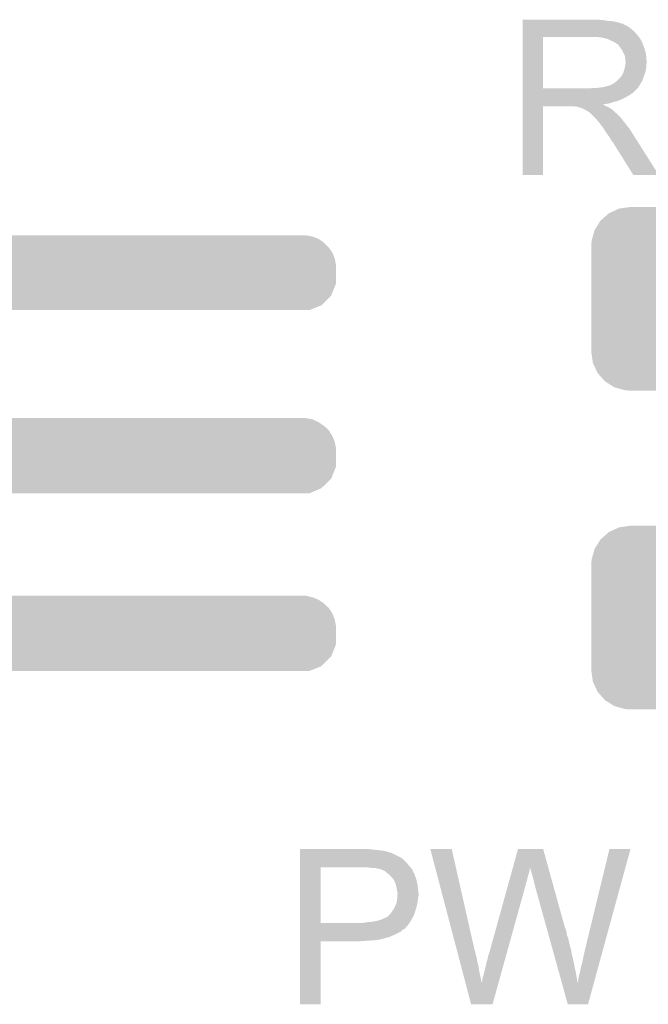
# Model space of a CAD drawing. Extents: x -1.3 to 24.2, y -3.9 to 39.7.
# Tile 11 of 42: x 11.7 to 15.7, y 2.2 to 8.4. Entities that reach past the tile are written whole.
import ezdxf

# ---------------------------------------------------------------- set-up
doc = ezdxf.new("R2010")
doc.units = 0
doc.layers.get('0').update_dxf_attribs({"linetype": 'CONTINUOUS'})
doc.layers.add('3V3_TO_5V_CLICK_V100_GTO', color=12, linetype='CONTINUOUS')
doc.layers.add('3V3_TO_5V_CLICK_V100_GTS', color=13, linetype='CONTINUOUS')

# ---------------------------------------------------------------- blocks, each defined once
blk = doc.blocks.new('CUSTOM_52')
for points in [[(-0.585142, 0.555872), (-0.562234, 0.566472), (0.591092, 0.555872), (0.552884, 0.566472)], [(-0.562234, 0.566472), (-0.506094, 0.57464), (0.552884, 0.566472), (0.52344, 0.57464)], [(-0.506094, 0.57464), (-0.49276, 0.57658), (0.52344, 0.57464), (0.49276, 0.57658)], [(-0.678626, 0.490572), (-0.646814, 0.518606), (0.675296, 0.490572), (0.650592, 0.518606)], [(-0.646814, 0.518606), (-0.625952, 0.536988), (0.650592, 0.518606), (0.621244, 0.536988)], [(-0.625952, 0.536988), (-0.585142, 0.555872), (0.621244, 0.536988), (0.591092, 0.555872)], [(-0.715892, 0.431072), (-0.69406, 0.465932), (0.71314, 0.431072), (0.697008, 0.465932)], [(-0.69406, 0.465932), (-0.678626, 0.490572), (0.697008, 0.465932), (0.675296, 0.490572)], [(-0.73466, 0.36342), (-0.723898, 0.402214), (0.732138, 0.36342), (0.726492, 0.402214)], [(-0.723898, 0.402214), (-0.715892, 0.431072), (0.726492, 0.402214), (0.71314, 0.431072)], [(-0.7366, 0.33274), (-0.73466, 0.36342), (0.7366, 0.33274), (0.732138, 0.36342)], [(-0.7366, -0.33274), (-0.7366, 0.33274), (0.7366, -0.33274), (0.7366, 0.33274)], [(-0.732136, -0.36342), (-0.7366, -0.33274), (0.73466, -0.36342), (0.7366, -0.33274)], [(-0.726492, -0.402214), (-0.732136, -0.36342), (0.723896, -0.402214), (0.73466, -0.36342)], [(-0.713138, -0.431072), (-0.726492, -0.402214), (0.715892, -0.431072), (0.723896, -0.402214)], [(-0.697008, -0.465932), (-0.713138, -0.431072), (0.694058, -0.465932), (0.715892, -0.431072)], [(-0.675294, -0.490572), (-0.697008, -0.465932), (0.678626, -0.490572), (0.694058, -0.465932)], [(-0.650592, -0.518606), (-0.675294, -0.490572), (0.646812, -0.518606), (0.678626, -0.490572)], [(-0.621242, -0.536988), (-0.650592, -0.518606), (0.625952, -0.536988), (0.646812, -0.518606)], [(-0.591092, -0.555872), (-0.621242, -0.536988), (0.58514, -0.555872), (0.625952, -0.536988)], [(-0.552882, -0.566472), (-0.591092, -0.555872), (0.562234, -0.566472), (0.58514, -0.555872)], [(-0.52344, -0.57464), (-0.552882, -0.566472), (0.506092, -0.57464), (0.562234, -0.566472)], [(-0.49276, -0.57658), (-0.52344, -0.57464), (0.49276, -0.57658), (0.506092, -0.57464)]]:
    blk.add_solid(points)

msp = doc.modelspace()

# ---------------------------------------------------------------- linework, layer by layer
at = {"layer": '3V3_TO_5V_CLICK_V100_GTO'}
for points in [[(14.88442, 8.41502), (14.884422, 8.41756), (15.38986, 8.41502), (15.36192, 8.41756)], [(14.88442, 8.40994), (14.88442, 8.41502), (15.420338, 8.40994), (15.38986, 8.41502)], [(14.88442, 8.4074), (14.88442, 8.40994), (15.4559, 8.4074), (15.420338, 8.40994)], [(14.88442, 8.39978), (14.88442, 8.4074), (15.486378, 8.39978), (15.4559, 8.4074)], [(14.88442, 8.3947), (14.88442, 8.39978), (15.501622, 8.3947), (15.486378, 8.39978)], [(14.88442, 8.39216), (14.88442, 8.3947), (15.514322, 8.39216), (15.501622, 8.3947)], [(14.88442, 8.392138), (14.88442, 8.39216), (15.51686, 8.392138), (15.514322, 8.39216)], [(14.88442, 8.389614), (14.88442, 8.392138), (15.516874, 8.389614), (15.51686, 8.392138)], [(14.88442, 8.38454), (14.88442, 8.389614), (15.52702, 8.38454), (15.516874, 8.389614)], [(14.88442, 8.379458), (14.88442, 8.38454), (15.539722, 8.379458), (15.52702, 8.38454)], [(14.88442, 8.3693), (14.88442, 8.379458), (15.55496, 8.3693), (15.539722, 8.379458)], [(14.88442, 8.3566), (14.88442, 8.3693), (15.5702, 8.3566), (15.55496, 8.3693)], [(14.88442, 8.34136), (14.88442, 8.3566), (15.587982, 8.34136), (15.5702, 8.3566)], [(14.884412, 7.985782), (14.884418, 8.30832), (15.01394, 7.985782), (15.013942, 8.30832)], [(14.884418, 8.321042), (14.88442, 8.34136), (15.60576, 8.321042), (15.587982, 8.34136)], [(14.884418, 8.30834), (14.884418, 8.321042), (15.615638, 8.30834), (15.60576, 8.321042)], [(14.884418, 8.30832), (14.884418, 8.30834), (15.013942, 8.30832), (15.32128, 8.30834)], [(15.392402, 8.30326), (15.359382, 8.30834), (15.619588, 8.30326), (15.615638, 8.30834)], [(15.411042, 8.298176), (15.392402, 8.30326), (15.62354, 8.298176), (15.619588, 8.30326)], [(15.42034, 8.29564), (15.411042, 8.298176), (15.623544, 8.29564), (15.62354, 8.298176)], [(15.420352, 8.295634), (15.42034, 8.29564), (15.623544, 8.295634), (15.623544, 8.29564)], [(15.44066, 8.28548), (15.420352, 8.295634), (15.63116, 8.28548), (15.623544, 8.295634)], [(15.45844, 8.27786), (15.44066, 8.28548), (15.634208, 8.27786), (15.63116, 8.28548)], [(15.46691, 8.27278), (15.45844, 8.27786), (15.63624, 8.27278), (15.634208, 8.27786)], [(15.47114, 8.270242), (15.46691, 8.27278), (15.637328, 8.270242), (15.63624, 8.27278)], [(15.478764, 8.26516), (15.47114, 8.270242), (15.639506, 8.26516), (15.637328, 8.270242)], [(15.481304, 8.265152), (15.478764, 8.26516), (15.63951, 8.265152), (15.639506, 8.26516)], [(15.48892, 8.255), (15.481304, 8.265152), (15.64386, 8.255), (15.63951, 8.265152)], [(15.49654, 8.24484), (15.48892, 8.255), (15.647248, 8.24484), (15.64386, 8.255)], [(15.505612, 8.23214), (15.49654, 8.24484), (15.65148, 8.23214), (15.647248, 8.24484)], [(15.50924, 8.227058), (15.505612, 8.23214), (15.653006, 8.227058), (15.65148, 8.23214)], [(15.5194, 8.206738), (15.50924, 8.227058), (15.6591, 8.206738), (15.653006, 8.227058)], [(15.52702, 8.191496), (15.5194, 8.206738), (15.660626, 8.191496), (15.6591, 8.206738)], [(15.528472, 8.18134), (15.52702, 8.191496), (15.66164, 8.18134), (15.660626, 8.191496)], [(15.52956, 8.173718), (15.528472, 8.18134), (15.662276, 8.173718), (15.66164, 8.18134)], [(15.529562, 8.161018), (15.52956, 8.173718), (15.663334, 8.161018), (15.662276, 8.173718)], [(15.5321, 8.153396), (15.529562, 8.161018), (15.66397, 8.153396), (15.663334, 8.161018)], [(15.519398, 8.0899), (15.52194, 8.102598), (15.656558, 8.0899), (15.659098, 8.102598)], [(15.52194, 8.102598), (15.527018, 8.115298), (15.659098, 8.102598), (15.66164, 8.115298)], [(15.527018, 8.115298), (15.52992, 8.135616), (15.66164, 8.115298), (15.66164, 8.135616)], [(15.52992, 8.135616), (15.530646, 8.140696), (15.66164, 8.135616), (15.664178, 8.140696)], [(15.530646, 8.140696), (15.5321, 8.15086), (15.664178, 8.140696), (15.664178, 8.15086)], [(15.5321, 8.150862), (15.5321, 8.153396), (15.66418, 8.150862), (15.66397, 8.153396)], [(15.5321, 8.15086), (15.5321, 8.150862), (15.664178, 8.15086), (15.66418, 8.150862)], [(15.481298, 8.036558), (15.494, 8.04926), (15.637162, 8.036558), (15.64178, 8.04926)], [(15.494, 8.04926), (15.504158, 8.061958), (15.64178, 8.04926), (15.646398, 8.061958)], [(15.504158, 8.061958), (15.506698, 8.0645), (15.646398, 8.061958), (15.647322, 8.0645)], [(15.506698, 8.0645), (15.50924, 8.069578), (15.647322, 8.0645), (15.649168, 8.069578)], [(15.50924, 8.069578), (15.514318, 8.077198), (15.649168, 8.069578), (15.651938, 8.077198)], [(15.514318, 8.077198), (15.519398, 8.089898), (15.651938, 8.077198), (15.656556, 8.089898)], [(15.519398, 8.089898), (15.519398, 8.0899), (15.656556, 8.089898), (15.656558, 8.0899)], [(14.88441, 7.97306), (14.884412, 7.975594), (15.595578, 7.97306), (15.5956, 7.975594)], [(14.884412, 7.98576), (14.884412, 7.985782), (15.303498, 7.98576), (15.01394, 7.985782)], [(14.884412, 7.975594), (14.884412, 7.98576), (15.5956, 7.975594), (15.60576, 7.98576)], [(15.303498, 7.98576), (15.321264, 7.988298), (15.60576, 7.98576), (15.608298, 7.988298)], [(15.321264, 7.988298), (15.32128, 7.9883), (15.608298, 7.988298), (15.608298, 7.9883)], [(15.341598, 7.9883), (15.387318, 7.99338), (15.608298, 7.9883), (15.611686, 7.99338)], [(15.387318, 7.99338), (15.427958, 8.00354), (15.611686, 7.99338), (15.618462, 8.00354)], [(15.430496, 8.00354), (15.438116, 8.008618), (15.618462, 8.00354), (15.621424, 8.008618)], [(15.438116, 8.008618), (15.445738, 8.01116), (15.621424, 8.008618), (15.622906, 8.01116)], [(15.445738, 8.01116), (15.455898, 8.016238), (15.622906, 8.01116), (15.625868, 8.016238)], [(15.455898, 8.016238), (15.478122, 8.034018), (15.625868, 8.016238), (15.63624, 8.034018)], [(15.478122, 8.034018), (15.481298, 8.036558), (15.63624, 8.034018), (15.637162, 8.036558)], [(14.88441, 7.973054), (14.88441, 7.97306), (15.593054, 7.973054), (15.595578, 7.97306)], [(14.88441, 7.957818), (14.88441, 7.973054), (15.577816, 7.957818), (15.593054, 7.973054)], [(14.88441, 7.952738), (14.88441, 7.957818), (15.56766, 7.952738), (15.577816, 7.957818)], [(14.88441, 7.945118), (14.88441, 7.952738), (15.557498, 7.945118), (15.56766, 7.952738)], [(14.88441, 7.92988), (14.88441, 7.945118), (15.5321, 7.92988), (15.557498, 7.945118)], [(14.88441, 7.92226), (14.88441, 7.92988), (15.51686, 7.92226), (15.5321, 7.92988)], [(14.88441, 7.90702), (14.88441, 7.92226), (15.481298, 7.90702), (15.51686, 7.92226)], [(14.8844, 7.442222), (14.884408, 7.873978), (15.013918, 7.442222), (15.01394, 7.873978)], [(14.884408, 7.884158), (14.88441, 7.886666), (15.392404, 7.884158), (15.389892, 7.886666)], [(14.884408, 7.881618), (14.884408, 7.884158), (15.397482, 7.881618), (15.392404, 7.884158)], [(14.884408, 7.87654), (14.884408, 7.881618), (15.4051, 7.87654), (15.397482, 7.881618)], [(14.884408, 7.874), (14.884408, 7.87654), (15.411452, 7.874), (15.4051, 7.87654)], [(14.884408, 7.873978), (14.884408, 7.874), (15.01394, 7.873978), (15.206978, 7.874)], [(14.88441, 7.901938), (14.88441, 7.90702), (15.458438, 7.901938), (15.481298, 7.90702)], [(14.88441, 7.89432), (14.88441, 7.901938), (15.438118, 7.89432), (15.458438, 7.901938)], [(14.88441, 7.88924), (14.88441, 7.89432), (15.415258, 7.88924), (15.438118, 7.89432)], [(14.88441, 7.886666), (14.88441, 7.88924), (15.389892, 7.886666), (15.415258, 7.88924)], [(15.217138, 7.87146), (15.206978, 7.874), (15.417802, 7.87146), (15.411452, 7.874)], [(15.232374, 7.868926), (15.229834, 7.87146), (15.422026, 7.868926), (15.417802, 7.87146)], [(15.234916, 7.86892), (15.232374, 7.868926), (15.422036, 7.86892), (15.422026, 7.868926)], [(15.265398, 7.85876), (15.234916, 7.86892), (15.438968, 7.85876), (15.422036, 7.86892)], [(15.270478, 7.85622), (15.265398, 7.85876), (15.4432, 7.85622), (15.438968, 7.85876)], [(15.275558, 7.85368), (15.270478, 7.85622), (15.446376, 7.85368), (15.4432, 7.85622)], [(15.283178, 7.848602), (15.275558, 7.85368), (15.452724, 7.848602), (15.446376, 7.85368)], [(15.288256, 7.846062), (15.283178, 7.848602), (15.455898, 7.846062), (15.452724, 7.848602)], [(15.290794, 7.84606), (15.288256, 7.846062), (15.4559, 7.84606), (15.455898, 7.846062)], [(15.29334, 7.843522), (15.290794, 7.84606), (15.458438, 7.843522), (15.4559, 7.84606)], [(15.3035, 7.8359), (15.29334, 7.843522), (15.46606, 7.8359), (15.458438, 7.843522)], [(15.306676, 7.83336), (15.3035, 7.8359), (15.4686, 7.83336), (15.46606, 7.8359)], [(15.313028, 7.828278), (15.306676, 7.83336), (15.476222, 7.828278), (15.4686, 7.83336)], [(15.316198, 7.825742), (15.313028, 7.828278), (15.478758, 7.825742), (15.476222, 7.828278)], [(15.339062, 7.802878), (15.316198, 7.825742), (15.50162, 7.802878), (15.478758, 7.825742)], [(15.346678, 7.79526), (15.339062, 7.802878), (15.507336, 7.79526), (15.50162, 7.802878)], [(15.354298, 7.7851), (15.346678, 7.79526), (15.514956, 7.7851), (15.507336, 7.79526)], [(15.35557, 7.78256), (15.354298, 7.7851), (15.51686, 7.78256), (15.514956, 7.7851)], [(15.356834, 7.780034), (15.35557, 7.78256), (15.518826, 7.780034), (15.51686, 7.78256)], [(15.35937, 7.78002), (15.356834, 7.780034), (15.518836, 7.78002), (15.518826, 7.780034)], [(15.374616, 7.7597), (15.35937, 7.78002), (15.53464, 7.7597), (15.518836, 7.78002)], [(15.38986, 7.73938), (15.374616, 7.7597), (15.550896, 7.73938), (15.53464, 7.7597)], [(15.393248, 7.734298), (15.38986, 7.73938), (15.55496, 7.734298), (15.550896, 7.73938)], [(15.411874, 7.70636), (15.393248, 7.734298), (15.57274, 7.70636), (15.55496, 7.734298)], [(15.42034, 7.69366), (15.411874, 7.70636), (15.580798, 7.69366), (15.57274, 7.70636)], [(15.43304, 7.675882), (15.42034, 7.69366), (15.592078, 7.675882), (15.580798, 7.69366)], [(15.4432, 7.658098), (15.43304, 7.675882), (15.603362, 7.658098), (15.592078, 7.675882)], [(15.445738, 7.653026), (15.4432, 7.658098), (15.60658, 7.653026), (15.603362, 7.658098)], [(15.450814, 7.650482), (15.445738, 7.653026), (15.608194, 7.650482), (15.60658, 7.653026)], [(15.453362, 7.6454), (15.450814, 7.650482), (15.611418, 7.6454), (15.608194, 7.650482)], [(15.580358, 7.44221), (15.453362, 7.6454), (15.740334, 7.44221), (15.611418, 7.6454)], [(15.013918, 7.4422), (14.8844, 7.442222), (15.013918, 7.4422), (15.013918, 7.442222)], [(15.74034, 7.4422), (15.740334, 7.44221), (15.74034, 7.4422), (15.580358, 7.44221)], [(9.769062, 7.040878), (9.846648, 7.056118), (13.604242, 7.040878), (13.566142, 7.056118)], [(9.846648, 7.056118), (9.88545, 7.06374), (13.566142, 7.056118), (13.525502, 7.06374)], [(9.62152, 6.98246), (9.633758, 6.98754), (13.671258, 6.98246), (13.66774, 6.98754)], [(9.633758, 6.98754), (9.707182, 7.018018), (13.66774, 6.98754), (13.637262, 7.018018)], [(9.707182, 7.018018), (9.756142, 7.03834), (13.637262, 7.018018), (13.607908, 7.03834)], [(9.756142, 7.03834), (9.769062, 7.040878), (13.607908, 7.03834), (13.604242, 7.040878)], [(9.52546, 6.916418), (9.58088, 6.95452), (13.70584, 6.916418), (13.6906, 6.95452)], [(9.58088, 6.95452), (9.62152, 6.98246), (13.6906, 6.95452), (13.671258, 6.98246)], [(9.4488, 6.8453), (9.477826, 6.875778), (13.713458, 6.8453), (13.71346, 6.875778)], [(9.477826, 6.875778), (9.499602, 6.89864), (13.71346, 6.875778), (13.709174, 6.89864)], [(9.499602, 6.89864), (9.52546, 6.916418), (13.709174, 6.89864), (13.70584, 6.916418)], [(9.395462, 6.7945), (9.4488, 6.8453), (13.713458, 6.7945), (13.713458, 6.8453)], [(9.321098, 6.68528), (9.372976, 6.761476), (13.682976, 6.68528), (13.713458, 6.761476)], [(9.372976, 6.761476), (9.395462, 6.7945), (13.713458, 6.761476), (13.713458, 6.7945)], [(9.314182, 6.675122), (9.321098, 6.68528), (13.672818, 6.675122), (13.682976, 6.68528)], [(9.280442, 6.59384), (9.293094, 6.62432), (13.545816, 6.59384), (13.622016, 6.62432)], [(9.293094, 6.62432), (9.314182, 6.675122), (13.622016, 6.62432), (13.672818, 6.675122)], [(9.2329, 5.908038), (9.2329, 5.91566), (13.566142, 5.908038), (13.525502, 5.91566)], [(9.2329, 5.890258), (9.2329, 5.908038), (13.604242, 5.890258), (13.566142, 5.908038)], [(9.2329, 5.8674), (9.2329, 5.890258), (13.63726, 5.8674), (13.604242, 5.890258)], [(9.2329, 5.854702), (9.2329, 5.8674), (13.652498, 5.854702), (13.63726, 5.8674)], [(9.2329, 5.839458), (9.2329, 5.854702), (13.66774, 5.839458), (13.652498, 5.854702)], [(9.2329, 5.8039), (9.2329, 5.839458), (13.6906, 5.8039), (13.66774, 5.839458)], [(9.2329, 5.765798), (9.2329, 5.8039), (13.70584, 5.765798), (13.6906, 5.8039)], [(9.2329, 5.725158), (9.2329, 5.765798), (13.71346, 5.725158), (13.70584, 5.765798)], [(9.2329, 5.610856), (9.2329, 5.725158), (13.713458, 5.610856), (13.71346, 5.725158)], [(9.2329, 5.53466), (9.2329, 5.610856), (13.682978, 5.53466), (13.713458, 5.610856)], [(9.2329, 5.476238), (9.2329, 5.53466), (13.622016, 5.476238), (13.682978, 5.53466)], [(9.2329, 5.44322), (9.2329, 5.476238), (13.545816, 5.44322), (13.622016, 5.476238)], [(9.283606, 4.790438), (9.279388, 4.8006), (13.566142, 4.790438), (13.525502, 4.8006)], [(9.289932, 4.775198), (9.283606, 4.790438), (13.604242, 4.775198), (13.566142, 4.790438)], [(9.299422, 4.752338), (9.289932, 4.775198), (13.637262, 4.752338), (13.604242, 4.775198)], [(9.305746, 4.7371), (9.299422, 4.752338), (13.6525, 4.7371), (13.637262, 4.752338)], [(9.31102, 4.724396), (9.305746, 4.7371), (13.66774, 4.724396), (13.6525, 4.7371)], [(9.31418, 4.71678), (9.31102, 4.724396), (13.672638, 4.71678), (13.66774, 4.724396)], [(9.332808, 4.68884), (9.31418, 4.71678), (13.6906, 4.68884), (13.672638, 4.71678)], [(9.358208, 4.650738), (9.332808, 4.68884), (13.70584, 4.650738), (13.6906, 4.68884)], [(9.385302, 4.610098), (9.358208, 4.650738), (13.71346, 4.610098), (13.70584, 4.650738)], [(9.39546, 4.59486), (9.385302, 4.610098), (13.713458, 4.59486), (13.71346, 4.610098)], [(9.4488, 4.54406), (9.39546, 4.59486), (13.713458, 4.54406), (13.713458, 4.59486)], [(9.494766, 4.495796), (9.4488, 4.54406), (13.713458, 4.495796), (13.713458, 4.54406)], [(9.499598, 4.490722), (9.494766, 4.495796), (13.711428, 4.490722), (13.713458, 4.495796)], [(9.606282, 4.4196), (9.499598, 4.490722), (13.682976, 4.4196), (13.711428, 4.490722)], [(9.621518, 4.409442), (9.606282, 4.4196), (13.672818, 4.409442), (13.682976, 4.4196)], [(9.743906, 4.35864), (9.621518, 4.409442), (13.622016, 4.35864), (13.672818, 4.409442)], [(9.756138, 4.353562), (9.743906, 4.35864), (13.60932, 4.353562), (13.622016, 4.35864)], [(9.88545, 4.32816), (9.756138, 4.353562), (13.545816, 4.32816), (13.60932, 4.353562)], [(13.48742, 3.20802), (13.487422, 3.21056), (13.9319, 3.20802), (13.909038, 3.21056)], [(13.48742, 3.20294), (13.48742, 3.20802), (13.9827, 3.20294), (13.9319, 3.20802)], [(13.48742, 3.2004), (13.48742, 3.20294), (14.003022, 3.2004), (13.9827, 3.20294)], [(13.48742, 3.19786), (13.48742, 3.2004), (14.01572, 3.19786), (14.005562, 3.2004)], [(13.48742, 3.19532), (13.48742, 3.19786), (14.02842, 3.19532), (14.01572, 3.19786)], [(13.48742, 3.18516), (13.48742, 3.19532), (14.06398, 3.18516), (14.02842, 3.19532)], [(13.48742, 3.16484), (13.48742, 3.18516), (14.104618, 3.16484), (14.06398, 3.18516)], [(13.48742, 3.154678), (13.48742, 3.16484), (14.1224, 3.154678), (14.104618, 3.16484)], [(13.48742, 3.15214), (13.48742, 3.154678), (14.124944, 3.15214), (14.1224, 3.154678)], [(14.305312, 3.210542), (14.305306, 3.210558), (14.439904, 3.210542), (14.305306, 3.210558)], [(14.473644, 2.570478), (14.305312, 3.210542), (14.58468, 2.570478), (14.439904, 3.210542)], [(14.823404, 3.091144), (14.856472, 3.210544), (15.04701, 3.091144), (15.013944, 3.210544)], [(14.856472, 3.210544), (14.856478, 3.21056), (15.013944, 3.210544), (14.856478, 3.21056)], [(15.2781, 2.58318), (15.43051, 3.210532), (15.391018, 2.58318), (15.562574, 3.210532)], [(15.43051, 3.210532), (15.430518, 3.21056), (15.562574, 3.210532), (15.430518, 3.21056)], [(13.48741, 2.745762), (13.487418, 3.09626), (13.61694, 2.745762), (13.616962, 3.09626)], [(13.487418, 3.11658), (13.48742, 3.13944), (14.16304, 3.11658), (14.140182, 3.13944)], [(13.487418, 3.10134), (13.487418, 3.11658), (14.17574, 3.10134), (14.16304, 3.11658)], [(13.487418, 3.09626), (13.487418, 3.10134), (14.180094, 3.09626), (14.17574, 3.10134)], [(13.48742, 3.149596), (13.48742, 3.15214), (14.132562, 3.149596), (14.124944, 3.15214)], [(13.48742, 3.13944), (13.48742, 3.149596), (14.140182, 3.13944), (14.132562, 3.149596)], [(13.92174, 3.09372), (13.89634, 3.09626), (14.182272, 3.09372), (14.180094, 3.09626)], [(13.942062, 3.09118), (13.92174, 3.09372), (14.184448, 3.09118), (14.182272, 3.09372)], [(13.980162, 3.0861), (13.959842, 3.09118), (14.188802, 3.0861), (14.184448, 3.09118)], [(13.985244, 3.086098), (13.980162, 3.0861), (14.188804, 3.086098), (14.188802, 3.0861)], [(13.992018, 3.083558), (13.985244, 3.086098), (14.19098, 3.083558), (14.188804, 3.086098)], [(14.00556, 3.07848), (13.992018, 3.083558), (14.193238, 3.07848), (14.19098, 3.083558)], [(14.0208, 3.07086), (14.00556, 3.07848), (14.196626, 3.07086), (14.193238, 3.07848)], [(14.0335, 3.0607), (14.0208, 3.07086), (14.201142, 3.0607), (14.196626, 3.07086)], [(14.03668, 3.058156), (14.0335, 3.0607), (14.20368, 3.058156), (14.201142, 3.0607)], [(14.0462, 3.05054), (14.03668, 3.058156), (14.20622, 3.05054), (14.20368, 3.058156)], [(14.058898, 3.037842), (14.0462, 3.05054), (14.2113, 3.037842), (14.20622, 3.05054)], [(14.06144, 3.0353), (14.058898, 3.037842), (14.212148, 3.0353), (14.2113, 3.037842)], [(14.06653, 3.02768), (14.06144, 3.0353), (14.214686, 3.02768), (14.212148, 3.0353)], [(14.802312, 3.01498), (14.80794, 3.0353), (14.91234, 3.01498), (14.91742, 3.0353)], [(14.80794, 3.0353), (14.812864, 3.05308), (14.91742, 3.0353), (14.9225, 3.05308)], [(14.812864, 3.05308), (14.817084, 3.06832), (14.9225, 3.05308), (14.927578, 3.06832)], [(14.817084, 3.06832), (14.8206, 3.081018), (14.927578, 3.06832), (14.93012, 3.081018)], [(14.8206, 3.081018), (14.82271, 3.088634), (14.93012, 3.081018), (14.93012, 3.088634)], [(14.82271, 3.088634), (14.823404, 3.091144), (14.93012, 3.088634), (14.932622, 3.091144)], [(14.93266, 3.088644), (14.932622, 3.091144), (15.047702, 3.088644), (15.04701, 3.091144)], [(14.94028, 3.06578), (14.93266, 3.088644), (15.054034, 3.06578), (15.047702, 3.088644)], [(14.94536, 3.048), (14.94028, 3.06578), (15.058958, 3.048), (15.054034, 3.06578)], [(14.95044, 3.02768), (14.94536, 3.048), (15.064584, 3.02768), (15.058958, 3.048)], [(14.069066, 3.027668), (14.06653, 3.02768), (14.21469, 3.027668), (14.214686, 3.02768)], [(14.071964, 3.0226), (14.069066, 3.027668), (14.216378, 3.0226), (14.21469, 3.027668)], [(14.07922, 3.0099), (14.071964, 3.0226), (14.219556, 3.0099), (14.216378, 3.0226)], [(14.083032, 3.00228), (14.07922, 3.0099), (14.22146, 3.00228), (14.219556, 3.0099)], [(14.086842, 2.994658), (14.083032, 3.00228), (14.223154, 2.994658), (14.22146, 3.00228)], [(14.090652, 2.979418), (14.086842, 2.994658), (14.22654, 2.979418), (14.223154, 2.994658)], [(14.09192, 2.97434), (14.090652, 2.979418), (14.227048, 2.97434), (14.22654, 2.979418)], [(14.09446, 2.9591), (14.09192, 2.97434), (14.228572, 2.9591), (14.227048, 2.97434)], [(14.673582, 2.550162), (14.79176, 2.97688), (14.783798, 2.550162), (14.90218, 2.97688)], [(14.79176, 2.97688), (14.797388, 2.9972), (14.90218, 2.97688), (14.90726, 2.9972)], [(14.797388, 2.9972), (14.802312, 3.01498), (14.90726, 2.9972), (14.91234, 3.01498)], [(14.95552, 3.009902), (14.95044, 3.02768), (15.069508, 3.009902), (15.064584, 3.02768)], [(14.95806, 2.99466), (14.95552, 3.009902), (15.073728, 2.99466), (15.069508, 3.009902)], [(14.9606, 2.987042), (14.95806, 2.99466), (15.075838, 2.987042), (15.073728, 2.99466)], [(14.963138, 2.981964), (14.9606, 2.987042), (15.077244, 2.981964), (15.075838, 2.987042)], [(14.96314, 2.976882), (14.963138, 2.981964), (15.078652, 2.976882), (15.077244, 2.981964)], [(15.035716, 2.715256), (14.96314, 2.976882), (15.151102, 2.715256), (15.078652, 2.976882)], [(14.09954, 2.933698), (14.09446, 2.9591), (14.231114, 2.933698), (14.228572, 2.9591)], [(14.09721, 2.895598), (14.098058, 2.905758), (14.22908, 2.895598), (14.22908, 2.905758)], [(14.098058, 2.905758), (14.098904, 2.915918), (14.22908, 2.905758), (14.23162, 2.915918)], [(14.098904, 2.915918), (14.09954, 2.92354), (14.23162, 2.915918), (14.23162, 2.92354)], [(14.09954, 2.928622), (14.09954, 2.933698), (14.23162, 2.928622), (14.231114, 2.933698)], [(14.09954, 2.92354), (14.09954, 2.928622), (14.23162, 2.92354), (14.23162, 2.928622)], [(14.0716, 2.827022), (14.08176, 2.8448), (14.212862, 2.827022), (14.218334, 2.8448)], [(14.08176, 2.8448), (14.086274, 2.854958), (14.218334, 2.8448), (14.22146, 2.854958)], [(14.086274, 2.854958), (14.091918, 2.867658), (14.22146, 2.854958), (14.223576, 2.867658)], [(14.091918, 2.867658), (14.092426, 2.8702), (14.223576, 2.867658), (14.224, 2.8702)], [(14.092426, 2.8702), (14.097, 2.893058), (14.224, 2.8702), (14.22857, 2.893058)], [(14.097, 2.893058), (14.09721, 2.895598), (14.22857, 2.893058), (14.22908, 2.895598)], [(14.02334, 2.77876), (14.036036, 2.78384), (14.194246, 2.77876), (14.197148, 2.78384)], [(14.036036, 2.78384), (14.038574, 2.786378), (14.197148, 2.78384), (14.1986, 2.786378)], [(14.038574, 2.786378), (14.053818, 2.801618), (14.1986, 2.786378), (14.20513, 2.801618)], [(14.053818, 2.801618), (14.055342, 2.804158), (14.20513, 2.801618), (14.20622, 2.804158)], [(14.055342, 2.804158), (14.061438, 2.814318), (14.20622, 2.804158), (14.209122, 2.814318)], [(14.061438, 2.814318), (14.067534, 2.82194), (14.209122, 2.814318), (14.2113, 2.82194)], [(14.067534, 2.82194), (14.0716, 2.827022), (14.2113, 2.82194), (14.212862, 2.827022)], [(13.48741, 2.74574), (13.48741, 2.745762), (13.878558, 2.74574), (13.61694, 2.745762)], [(13.48741, 2.733038), (13.48741, 2.74574), (14.165578, 2.733038), (14.174652, 2.74574)], [(13.48741, 2.717794), (13.48741, 2.733038), (14.15034, 2.717794), (14.165578, 2.733038)], [(13.878558, 2.74574), (13.888718, 2.74828), (14.174652, 2.74574), (14.176466, 2.74828)], [(13.898878, 2.74828), (13.90903, 2.750818), (14.176466, 2.74828), (14.17828, 2.750818)], [(13.90903, 2.750818), (13.90904, 2.75082), (14.17828, 2.750818), (14.17828, 2.75082)], [(13.90904, 2.75082), (13.936982, 2.75336), (14.17828, 2.75082), (14.179732, 2.75336)], [(13.936982, 2.75336), (13.96746, 2.75844), (14.179732, 2.75336), (14.182634, 2.75844)], [(13.96746, 2.75844), (13.9954, 2.766058), (14.182634, 2.75844), (14.186988, 2.766058)], [(13.9954, 2.766058), (14.02334, 2.77876), (14.186988, 2.766058), (14.194246, 2.77876)], [(13.487408, 2.67462), (13.48741, 2.68986), (14.08684, 2.67462), (14.117318, 2.68986)], [(13.487408, 2.667), (13.487408, 2.67462), (14.06906, 2.667), (14.08684, 2.67462)], [(13.487408, 2.65684), (13.487408, 2.667), (14.046198, 2.65684), (14.06906, 2.667)], [(13.48741, 2.715254), (13.48741, 2.717794), (14.150334, 2.715254), (14.15034, 2.717794)], [(13.48741, 2.70764), (13.48741, 2.715254), (14.142716, 2.70764), (14.150334, 2.715254)], [(13.48741, 2.705096), (13.48741, 2.70764), (14.135098, 2.705096), (14.142716, 2.70764)], [(13.48741, 2.69748), (13.48741, 2.705096), (14.127478, 2.69748), (14.135098, 2.705096)], [(13.48741, 2.68986), (13.48741, 2.69748), (14.117318, 2.68986), (14.127478, 2.69748)], [(15.037828, 2.707638), (15.035716, 2.715256), (15.156182, 2.707638), (15.151102, 2.715256)], [(15.040646, 2.69748), (15.037828, 2.707638), (15.15872, 2.69748), (15.156182, 2.707638)], [(15.04417, 2.68478), (15.040646, 2.69748), (15.16126, 2.68478), (15.15872, 2.69748)], [(15.049102, 2.666998), (15.04417, 2.68478), (15.163802, 2.666998), (15.16126, 2.68478)], [(15.054034, 2.649218), (15.049102, 2.666998), (15.17142, 2.649218), (15.163802, 2.666998)], [(13.4874, 2.235222), (13.487408, 2.631418), (13.616918, 2.235222), (13.61694, 2.631418)], [(13.487408, 2.65176), (13.487408, 2.65684), (14.023342, 2.65176), (14.046198, 2.65684)], [(13.487408, 2.64414), (13.487408, 2.65176), (13.99794, 2.64414), (14.023342, 2.65176)], [(13.487408, 2.63906), (13.487408, 2.64414), (13.970002, 2.63906), (13.99794, 2.64414)], [(13.487408, 2.63652), (13.487408, 2.63906), (13.93952, 2.63652), (13.970002, 2.63906)], [(13.487408, 2.63398), (13.487408, 2.63652), (13.90396, 2.63398), (13.93952, 2.63652)], [(13.487408, 2.63144), (13.487408, 2.63398), (13.865862, 2.63144), (13.90396, 2.63398)], [(13.487408, 2.631418), (13.487408, 2.63144), (13.61694, 2.631418), (13.865862, 2.63144)], [(15.05967, 2.6289), (15.054034, 2.649218), (15.1765, 2.6289), (15.17142, 2.649218)], [(15.066716, 2.6035), (15.05967, 2.6289), (15.18158, 2.6035), (15.1765, 2.6289)], [(15.073762, 2.5781), (15.066716, 2.6035), (15.1892, 2.5781), (15.18158, 2.6035)], [(14.474982, 2.565396), (14.473644, 2.570478), (14.58722, 2.565396), (14.58468, 2.570478)], [(14.476316, 2.560318), (14.474982, 2.565396), (14.587222, 2.560318), (14.58722, 2.565396)], [(14.480324, 2.54508), (14.476316, 2.560318), (14.592298, 2.54508), (14.587222, 2.560318)], [(14.482996, 2.53492), (14.480324, 2.54508), (14.59484, 2.53492), (14.592298, 2.54508)], [(14.486336, 2.52222), (14.482996, 2.53492), (14.59738, 2.52222), (14.59484, 2.53492)], [(14.66342, 2.512062), (14.668502, 2.53746), (14.773228, 2.512062), (14.780274, 2.53746)], [(14.668502, 2.53746), (14.67104, 2.54508), (14.780274, 2.53746), (14.782388, 2.54508)], [(14.67104, 2.54508), (14.673582, 2.550162), (14.782388, 2.54508), (14.783798, 2.550162)], [(15.081512, 2.55016), (15.073762, 2.5781), (15.19428, 2.55016), (15.1892, 2.5781)], [(15.097014, 2.49428), (15.081512, 2.55016), (15.20698, 2.49428), (15.19428, 2.55016)], [(15.26032, 2.499358), (15.26794, 2.54), (15.368098, 2.499358), (15.37921, 2.54)], [(15.26794, 2.54), (15.2781, 2.58318), (15.37921, 2.54), (15.391018, 2.58318)], [(14.490344, 2.50698), (14.486336, 2.52222), (14.59992, 2.50698), (14.59738, 2.52222)], [(14.49836, 2.4765), (14.490344, 2.50698), (14.60754, 2.4765), (14.59992, 2.50698)], [(14.507044, 2.44348), (14.49836, 2.4765), (14.61262, 2.44348), (14.60754, 2.4765)], [(14.64818, 2.4511), (14.6558, 2.48412), (14.756316, 2.4511), (14.765476, 2.48412)], [(14.6558, 2.48412), (14.658342, 2.499362), (14.765476, 2.48412), (14.769706, 2.499362)], [(14.658342, 2.499362), (14.66342, 2.512062), (14.769706, 2.499362), (14.773228, 2.512062)], [(15.113924, 2.43332), (15.097014, 2.49428), (15.21968, 2.43332), (15.20698, 2.49428)], [(15.25016, 2.463802), (15.26032, 2.499358), (15.358374, 2.463802), (15.368098, 2.499358)], [(14.516396, 2.40792), (14.507044, 2.44348), (14.62024, 2.40792), (14.61262, 2.44348)], [(14.635482, 2.407922), (14.64056, 2.420622), (14.744338, 2.407922), (14.747862, 2.420622)], [(14.64056, 2.420622), (14.64818, 2.4511), (14.747862, 2.420622), (14.756316, 2.4511)], [(15.131434, 2.370196), (15.113924, 2.43332), (15.229802, 2.370196), (15.21968, 2.43332)], [(15.23746, 2.40538), (15.240002, 2.41808), (15.342398, 2.40538), (15.34587, 2.41808)], [(15.240002, 2.41808), (15.24508, 2.43332), (15.34587, 2.41808), (15.350038, 2.43332)], [(15.24508, 2.43332), (15.25016, 2.463802), (15.350038, 2.43332), (15.358374, 2.463802)], [(14.526358, 2.370042), (14.516396, 2.40792), (14.62786, 2.370042), (14.62024, 2.40792)], [(14.561816, 2.235216), (14.526358, 2.370042), (14.696426, 2.235216), (14.73383, 2.370042)], [(14.62786, 2.370042), (14.627862, 2.372364), (14.73383, 2.370042), (14.734474, 2.372364)], [(14.627862, 2.372364), (14.6304, 2.377442), (14.734474, 2.372364), (14.735882, 2.377442)], [(14.6304, 2.377442), (14.63294, 2.385064), (14.735882, 2.377442), (14.737996, 2.385064)], [(14.63294, 2.395222), (14.635482, 2.407922), (14.740814, 2.395222), (14.744338, 2.407922)], [(14.63294, 2.385064), (14.63294, 2.395222), (14.737996, 2.385064), (14.740814, 2.395222)], [(15.168876, 2.235216), (15.131434, 2.370196), (15.295866, 2.235216), (15.332776, 2.370196)], [(15.229802, 2.370196), (15.229846, 2.372366), (15.332776, 2.370196), (15.33337, 2.372366)], [(15.229846, 2.372366), (15.23238, 2.374906), (15.33337, 2.372366), (15.334064, 2.374906)], [(15.23238, 2.374906), (15.232382, 2.379982), (15.334064, 2.374906), (15.335452, 2.379982)], [(15.232382, 2.379982), (15.23492, 2.387604), (15.335452, 2.379982), (15.337538, 2.387604)], [(15.23492, 2.395222), (15.23746, 2.40538), (15.33962, 2.395222), (15.342398, 2.40538)], [(15.23492, 2.387604), (15.23492, 2.395222), (15.337538, 2.387604), (15.33962, 2.395222)], [(13.616918, 2.2352), (13.4874, 2.235222), (13.616918, 2.2352), (13.616918, 2.235222)], [(14.696422, 2.2352), (14.561816, 2.235216), (14.696422, 2.2352), (14.696426, 2.235216)], [(15.295862, 2.2352), (15.168876, 2.235216), (15.295862, 2.2352), (15.295866, 2.235216)]]:
    msp.add_solid(points, dxfattribs=at)

# ---------------------------------------------------------------- block references
at = {"layer": '3V3_TO_5V_CLICK_V100_GTS'}
for p in [(16.0528, 6.66496), (16.0528, 4.66344)]:
    msp.add_blockref('CUSTOM_52', p, dxfattribs=at)

doc.saveas('drawing.dxf')
